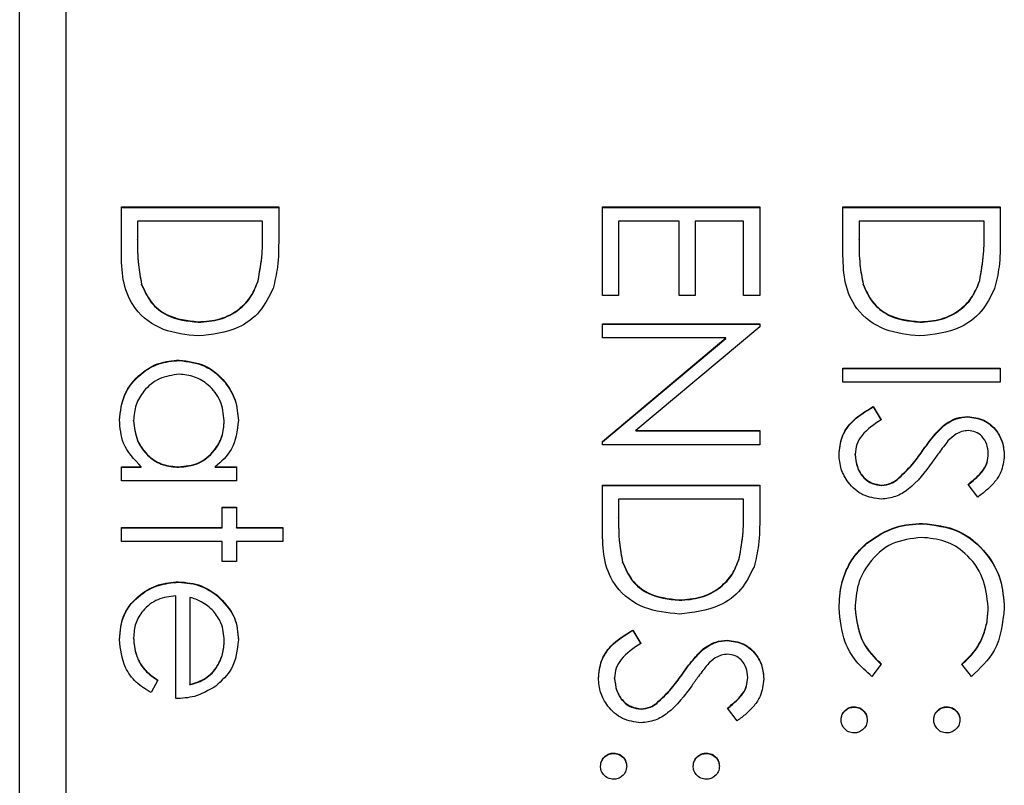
# Model space of a CAD drawing. Header units: millimetres. Extents: x 321 to 2529, y 215 to 2037.
# Tile 38 of 57: x 2210 to 2220, y 1166 to 1174. Entities that reach past the tile are written whole.
import ezdxf

# ---------------------------------------------------------------- set-up
doc = ezdxf.new("R2010")
doc.units = ezdxf.units.MM

msp = doc.modelspace()

# ---------------------------------------------------------------- linework, layer by layer
at = {"color": 7, "linetype": 'Continuous', "lineweight": 25}
for p, q in [((2209.727, 1152.557), (2209.727, 1200.739)), ((2210.227, 1198.183), (2210.227, 1142.237)), ((2210.827, 1172.29), (2212.527, 1172.29)), ((2210.827, 1171.764), (2210.827, 1172.29)), ((2210.827, 1172.285), (2212.527, 1172.285)), ((2212.527, 1172.29), (2212.527, 1171.947)), ((2216.027, 1171.332), (2216.027, 1172.29)), ((2216.027, 1172.29), (2217.727, 1172.29)), ((2216.027, 1172.285), (2217.727, 1172.285)), ((2217.727, 1172.29), (2217.727, 1171.332)), ((2218.627, 1172.29), (2220.327, 1172.29)), ((2218.627, 1171.764), (2218.627, 1172.29)), ((2218.627, 1172.285), (2220.327, 1172.285)), ((2220.327, 1172.29), (2220.327, 1171.947)), ((2211.002, 1172.137), (2211.002, 1171.942)), ((2212.353, 1172.137), (2211.002, 1172.137)), ((2212.353, 1172.018), (2212.353, 1172.137)), ((2216.202, 1172.137), (2216.202, 1171.332)), ((2216.856, 1172.137), (2216.202, 1172.137)), ((2216.856, 1171.332), (2216.856, 1172.137)), ((2217.03, 1172.137), (2217.03, 1171.332)), ((2217.553, 1172.137), (2217.03, 1172.137)), ((2217.553, 1171.332), (2217.553, 1172.137)), ((2218.802, 1172.137), (2218.802, 1171.942)), ((2220.153, 1172.137), (2218.802, 1172.137)), ((2220.153, 1172.018), (2220.153, 1172.137)), ((2212.353, 1172.014), (2212.353, 1172.018)), ((2220.153, 1172.014), (2220.153, 1172.018)), ((2211.002, 1171.938), (2211.002, 1171.942)), ((2218.802, 1171.938), (2218.802, 1171.942)), ((2211.045, 1171.453), (2211.045, 1171.457)), ((2212.305, 1171.492), (2212.305, 1171.496)), ((2218.845, 1171.453), (2218.845, 1171.457)), ((2220.105, 1171.492), (2220.105, 1171.496)), ((2216.202, 1171.332), (2216.027, 1171.332)), ((2217.03, 1171.332), (2216.856, 1171.332)), ((2217.727, 1171.332), (2217.553, 1171.332)), ((2211.656, 1171.044), (2211.656, 1171.049)), ((2216.027, 1171.027), (2217.727, 1171.027)), ((2216.027, 1170.875), (2216.027, 1171.027)), ((2216.027, 1171.023), (2217.727, 1171.023)), ((2217.727, 1171.027), (2217.727, 1170.995)), ((2219.456, 1171.044), (2219.456, 1171.049)), ((2217.727, 1170.995), (2216.389, 1169.873)), ((2217.362, 1170.875), (2216.027, 1170.875)), ((2216.027, 1169.755), (2217.362, 1170.875)), ((2216.027, 1169.751), (2217.362, 1170.87)), ((2217.362, 1170.87), (2217.362, 1170.875)), ((2211.452, 1170.631), (2211.452, 1170.635)), ((2218.627, 1170.396), (2218.627, 1170.548)), ((2218.627, 1170.548), (2220.327, 1170.548)), ((2218.627, 1170.544), (2220.327, 1170.544)), ((2220.327, 1170.548), (2220.327, 1170.396)), ((2220.327, 1170.396), (2218.627, 1170.396)), ((2218.955, 1170.134), (2219.041, 1169.991)), ((2218.955, 1170.13), (2218.955, 1170.134)), ((2218.955, 1170.13), (2219.041, 1169.986)), ((2210.958, 1169.978), (2210.958, 1169.982)), ((2211.939, 1169.977), (2211.939, 1169.981)), ((2219.974, 1170.021), (2219.974, 1170.025)), ((2216.389, 1169.873), (2217.727, 1169.873)), ((2216.389, 1169.869), (2216.389, 1169.873)), ((2216.389, 1169.869), (2217.727, 1169.869)), ((2217.727, 1169.873), (2217.727, 1169.721)), ((2219.715, 1169.926), (2219.715, 1169.93)), ((2216.027, 1169.721), (2216.027, 1169.755)), ((2217.727, 1169.721), (2216.027, 1169.721)), ((2219.484, 1169.648), (2219.484, 1169.652)), ((2218.758, 1169.613), (2218.758, 1169.618)), ((2220.197, 1169.62), (2220.197, 1169.624)), ((2210.827, 1169.481), (2211.042, 1169.481)), ((2210.827, 1169.329), (2210.827, 1169.481)), ((2210.827, 1169.477), (2211.042, 1169.477)), ((2211.042, 1169.477), (2211.042, 1169.481)), ((2211.446, 1169.477), (2211.446, 1169.481)), ((2211.84, 1169.481), (2212.07, 1169.481)), ((2211.84, 1169.477), (2211.84, 1169.481)), ((2211.84, 1169.477), (2212.07, 1169.477)), ((2212.07, 1169.481), (2212.07, 1169.329)), ((2212.07, 1169.329), (2210.827, 1169.329)), ((2219.213, 1169.342), (2219.213, 1169.346)), ((2216.027, 1169.285), (2217.727, 1169.285)), ((2216.027, 1168.759), (2216.027, 1169.285)), ((2216.027, 1169.281), (2217.727, 1169.281)), ((2217.727, 1169.285), (2217.727, 1168.942)), ((2219.046, 1169.281), (2219.046, 1169.285)), ((2220.083, 1169.154), (2219.979, 1169.292)), ((2216.202, 1169.133), (2216.202, 1168.938)), ((2217.553, 1169.133), (2216.202, 1169.133)), ((2217.553, 1169.013), (2217.553, 1169.133)), ((2211.917, 1169.046), (2212.07, 1169.046)), ((2211.917, 1168.828), (2211.917, 1169.046)), ((2211.917, 1169.041), (2212.07, 1169.041)), ((2212.07, 1169.046), (2212.07, 1168.828)), ((2217.553, 1169.009), (2217.553, 1169.013)), ((2216.202, 1168.933), (2216.202, 1168.938)), ((2210.827, 1168.828), (2211.917, 1168.828)), ((2210.827, 1168.675), (2210.827, 1168.828)), ((2210.827, 1168.823), (2211.917, 1168.823)), ((2211.917, 1168.823), (2211.917, 1168.828)), ((2212.07, 1168.828), (2212.571, 1168.828)), ((2212.07, 1168.823), (2212.07, 1168.828)), ((2212.07, 1168.823), (2212.571, 1168.823)), ((2212.571, 1168.828), (2212.571, 1168.675)), ((2219.487, 1168.867), (2219.487, 1168.871)), ((2211.917, 1168.675), (2210.827, 1168.675)), ((2211.917, 1168.458), (2211.917, 1168.675)), ((2212.07, 1168.675), (2212.07, 1168.458)), ((2212.571, 1168.675), (2212.07, 1168.675)), ((2218.881, 1168.652), (2218.881, 1168.656)), ((2212.07, 1168.458), (2211.917, 1168.458)), ((2217.505, 1168.487), (2217.505, 1168.491)), ((2216.245, 1168.448), (2216.245, 1168.452)), ((2211.445, 1168.236), (2211.445, 1168.24)), ((2211.416, 1166.977), (2211.416, 1168.087)), ((2211.568, 1168.071), (2211.568, 1167.129)), ((2211.86, 1168.093), (2211.86, 1168.097)), ((2216.856, 1168.04), (2216.856, 1168.044)), ((2218.758, 1167.952), (2218.758, 1167.956)), ((2220.197, 1167.963), (2220.197, 1167.967)), ((2216.355, 1167.717), (2216.441, 1167.574)), ((2216.355, 1167.713), (2216.355, 1167.717)), ((2216.355, 1167.713), (2216.441, 1167.569)), ((2210.958, 1167.63), (2210.958, 1167.635)), ((2211.939, 1167.6), (2211.939, 1167.604)), ((2217.374, 1167.604), (2217.374, 1167.608)), ((2217.115, 1167.509), (2217.115, 1167.514)), ((2219.041, 1167.35), (2218.94, 1167.217)), ((2220.015, 1167.217), (2219.913, 1167.35)), ((2211.22, 1167.178), (2211.148, 1167.042)), ((2216.158, 1167.196), (2216.158, 1167.201)), ((2216.884, 1167.231), (2216.884, 1167.235)), ((2217.597, 1167.203), (2217.597, 1167.207)), ((2211.568, 1167.125), (2211.568, 1167.129)), ((2216.446, 1166.864), (2216.446, 1166.868)), ((2216.613, 1166.925), (2216.613, 1166.929)), ((2217.483, 1166.737), (2217.379, 1166.875)), ((2218.747, 1166.886), (2218.747, 1166.89)), ((2219.75, 1166.886), (2219.75, 1166.89)), ((2216.147, 1166.385), (2216.147, 1166.389)), ((2217.15, 1166.385), (2217.15, 1166.389))]:
    msp.add_line(p, q, dxfattribs=at)
for points, knots in [([(2212.305, 1171.496), (2212.322, 1171.593), (2212.353, 1171.766), (2212.353, 1171.941), (2212.353, 1172.018)], [0, 0, 0, 0, 0.559542, 1, 1, 1, 1]), ([(2212.305, 1171.492), (2212.322, 1171.588), (2212.353, 1171.761), (2212.353, 1171.936), (2212.353, 1172.014)], [0, 0, 0, 0, 0.559542, 1, 1, 1, 1]), ([(2220.105, 1171.496), (2220.122, 1171.593), (2220.153, 1171.766), (2220.153, 1171.941), (2220.153, 1172.018)], [0, 0, 0, 0, 0.559542, 1, 1, 1, 1]), ([(2220.105, 1171.492), (2220.122, 1171.588), (2220.153, 1171.761), (2220.153, 1171.936), (2220.153, 1172.014)], [0, 0, 0, 0, 0.559542, 1, 1, 1, 1]), ([(2211.002, 1171.942), (2211.001, 1171.851), (2211.001, 1171.688), (2211.032, 1171.527), (2211.045, 1171.457)], [0, 0, 0, 0, 0.560426, 1, 1, 1, 1]), ([(2211.002, 1171.938), (2211.001, 1171.847), (2211.001, 1171.683), (2211.032, 1171.523), (2211.045, 1171.453)], [0, 0, 0, 0, 0.560426, 1, 1, 1, 1]), ([(2212.527, 1171.947), (2212.527, 1171.845), (2212.527, 1171.663), (2212.485, 1171.486), (2212.466, 1171.408)], [0, 0, 0, 0, 0.560445, 1, 1, 1, 1]), ([(2218.802, 1171.942), (2218.801, 1171.851), (2218.801, 1171.688), (2218.832, 1171.527), (2218.845, 1171.457)], [0, 0, 0, 0, 0.560426, 1, 1, 1, 1]), ([(2218.802, 1171.938), (2218.801, 1171.847), (2218.801, 1171.683), (2218.832, 1171.523), (2218.845, 1171.453)], [0, 0, 0, 0, 0.560426, 1, 1, 1, 1]), ([(2220.327, 1171.947), (2220.327, 1171.845), (2220.327, 1171.663), (2220.285, 1171.486), (2220.266, 1171.408)], [0, 0, 0, 0, 0.560445, 1, 1, 1, 1]), ([(2211.656, 1170.896), (2211.528, 1170.909), (2211.273, 1170.934), (2210.969, 1171.153), (2210.836, 1171.463), (2210.83, 1171.663), (2210.827, 1171.764)], [0, 0, 0, 0, 0.280124, 0.559248, 0.778837, 1, 1, 1, 1]), ([(2219.456, 1170.896), (2219.328, 1170.909), (2219.073, 1170.934), (2218.769, 1171.153), (2218.636, 1171.463), (2218.63, 1171.663), (2218.627, 1171.764)], [0, 0, 0, 0, 0.280124, 0.559248, 0.778837, 1, 1, 1, 1]), ([(2211.045, 1171.457), (2211.075, 1171.389), (2211.134, 1171.254), (2211.349, 1171.083), (2211.54, 1171.062), (2211.656, 1171.049)], [0, 0, 0, 0, 0.280536, 0.561015, 1, 1, 1, 1]), ([(2211.045, 1171.453), (2211.075, 1171.385), (2211.134, 1171.249), (2211.349, 1171.078), (2211.54, 1171.057), (2211.656, 1171.044)], [0, 0, 0, 0, 0.280536, 0.561015, 1, 1, 1, 1]), ([(2211.656, 1171.049), (2211.736, 1171.054), (2211.895, 1171.065), (2212.095, 1171.171), (2212.238, 1171.321), (2212.283, 1171.438), (2212.305, 1171.496)], [0, 0, 0, 0, 0.280178, 0.559765, 0.779797, 1, 1, 1, 1]), ([(2211.656, 1171.044), (2211.736, 1171.05), (2211.895, 1171.061), (2212.095, 1171.166), (2212.238, 1171.316), (2212.283, 1171.433), (2212.305, 1171.492)], [0, 0, 0, 0, 0.280178, 0.559765, 0.779797, 1, 1, 1, 1]), ([(2218.845, 1171.457), (2218.875, 1171.389), (2218.934, 1171.254), (2219.149, 1171.083), (2219.34, 1171.062), (2219.456, 1171.049)], [0, 0, 0, 0, 0.280536, 0.561015, 1, 1, 1, 1]), ([(2218.845, 1171.453), (2218.875, 1171.385), (2218.934, 1171.249), (2219.149, 1171.078), (2219.34, 1171.057), (2219.456, 1171.044)], [0, 0, 0, 0, 0.2805364, 0.5610151, 1, 1, 1, 1]), ([(2219.456, 1171.049), (2219.536, 1171.054), (2219.695, 1171.065), (2219.895, 1171.171), (2220.038, 1171.321), (2220.083, 1171.438), (2220.105, 1171.496)], [0, 0, 0, 0, 0.280178, 0.559765, 0.779797, 1, 1, 1, 1]), ([(2219.456, 1171.044), (2219.536, 1171.05), (2219.695, 1171.061), (2219.895, 1171.166), (2220.038, 1171.316), (2220.083, 1171.433), (2220.105, 1171.492)], [0, 0, 0, 0, 0.280178, 0.559765, 0.779797, 1, 1, 1, 1]), ([(2212.466, 1171.408), (2212.424, 1171.322), (2212.34, 1171.149), (2212.054, 1170.938), (2211.807, 1170.912), (2211.656, 1170.896)], [0, 0, 0, 0, 0.280264, 0.560715, 1, 1, 1, 1]), ([(2220.266, 1171.408), (2220.224, 1171.322), (2220.14, 1171.149), (2219.854, 1170.938), (2219.607, 1170.912), (2219.456, 1170.896)], [0, 0, 0, 0, 0.280264, 0.560715, 1, 1, 1, 1]), ([(2210.806, 1169.988), (2210.817, 1170.083), (2210.839, 1170.274), (2211.015, 1170.485), (2211.227, 1170.616), (2211.377, 1170.629), (2211.452, 1170.635)], [0, 0, 0, 0, 0.279573, 0.559333, 0.779589, 1, 1, 1, 1]), ([(2210.806, 1169.984), (2210.817, 1170.079), (2210.839, 1170.27), (2211.015, 1170.481), (2211.227, 1170.611), (2211.377, 1170.624), (2211.452, 1170.631)], [0, 0, 0, 0, 0.279573, 0.559333, 0.779589, 1, 1, 1, 1]), ([(2211.452, 1170.635), (2211.547, 1170.623), (2211.738, 1170.6), (2211.945, 1170.42), (2212.072, 1170.207), (2212.085, 1170.058), (2212.091, 1169.983)], [0, 0, 0, 0, 0.279413, 0.559191, 0.779548, 1, 1, 1, 1]), ([(2211.452, 1170.631), (2211.547, 1170.619), (2211.738, 1170.595), (2211.945, 1170.415), (2212.072, 1170.203), (2212.085, 1170.054), (2212.091, 1169.979)], [0, 0, 0, 0, 0.279413, 0.559191, 0.779548, 1, 1, 1, 1]), ([(2211.45, 1170.483), (2211.378, 1170.472), (2211.233, 1170.452), (2211.071, 1170.318), (2210.975, 1170.154), (2210.964, 1170.04), (2210.958, 1169.982)], [0, 0, 0, 0, 0.2794286, 0.5591463, 0.7795701, 1, 1, 1, 1]), ([(2211.939, 1169.981), (2211.93, 1170.054), (2211.913, 1170.199), (2211.784, 1170.365), (2211.622, 1170.464), (2211.507, 1170.476), (2211.45, 1170.483)], [0, 0, 0, 0, 0.279767, 0.559291, 0.779719, 1, 1, 1, 1]), ([(2218.584, 1169.618), (2218.59, 1169.681), (2218.603, 1169.806), (2218.731, 1170), (2218.87, 1170.083), (2218.955, 1170.134)], [0, 0, 0, 0, 0.27988, 0.559666, 1, 1, 1, 1]), ([(2218.584, 1169.613), (2218.59, 1169.676), (2218.603, 1169.802), (2218.731, 1169.995), (2218.87, 1170.079), (2218.955, 1170.13)], [0, 0, 0, 0, 0.27988, 0.559666, 1, 1, 1, 1]), ([(2211.042, 1169.481), (2210.966, 1169.561), (2210.829, 1169.705), (2210.813, 1169.901), (2210.806, 1169.988)], [0, 0, 0, 0, 0.558763, 1, 1, 1, 1]), ([(2210.958, 1169.982), (2210.967, 1169.91), (2210.984, 1169.764), (2211.109, 1169.595), (2211.273, 1169.496), (2211.388, 1169.486), (2211.446, 1169.481)], [0, 0, 0, 0, 0.2798222, 0.5593866, 0.7796028, 1, 1, 1, 1]), ([(2210.958, 1169.978), (2210.967, 1169.905), (2210.984, 1169.76), (2211.109, 1169.59), (2211.273, 1169.492), (2211.388, 1169.482), (2211.446, 1169.477)], [0, 0, 0, 0, 0.279822, 0.559387, 0.779603, 1, 1, 1, 1]), ([(2211.446, 1169.481), (2211.519, 1169.489), (2211.667, 1169.505), (2211.829, 1169.643), (2211.925, 1169.808), (2211.934, 1169.923), (2211.939, 1169.981)], [0, 0, 0, 0, 0.27966, 0.55921, 0.779487, 1, 1, 1, 1]), ([(2211.446, 1169.477), (2211.519, 1169.485), (2211.667, 1169.501), (2211.829, 1169.638), (2211.925, 1169.804), (2211.934, 1169.919), (2211.939, 1169.977)], [0, 0, 0, 0, 0.27966, 0.55921, 0.779487, 1, 1, 1, 1]), ([(2212.091, 1169.983), (2212.079, 1169.871), (2212.056, 1169.671), (2211.906, 1169.539), (2211.84, 1169.481)], [0, 0, 0, 0, 0.559062, 1, 1, 1, 1]), ([(2219.041, 1169.991), (2218.964, 1169.94), (2218.856, 1169.87), (2218.769, 1169.726), (2218.762, 1169.654), (2218.758, 1169.618)], [0, 0, 0, 0, 0.559321, 0.779782, 1, 1, 1, 1]), ([(2219.715, 1169.93), (2219.759, 1169.96), (2219.838, 1170.014), (2219.933, 1170.022), (2219.974, 1170.025)], [0, 0, 0, 0, 0.55984, 1, 1, 1, 1]), ([(2219.715, 1169.926), (2219.759, 1169.956), (2219.838, 1170.009), (2219.933, 1170.017), (2219.974, 1170.021)], [0, 0, 0, 0, 0.55984, 1, 1, 1, 1]), ([(2219.974, 1170.025), (2220.035, 1170.018), (2220.155, 1170.003), (2220.286, 1169.887), (2220.359, 1169.749), (2220.367, 1169.654), (2220.371, 1169.607)], [0, 0, 0, 0, 0.279553, 0.558798, 0.779378, 1, 1, 1, 1]), ([(2219.974, 1170.021), (2220.035, 1170.014), (2220.155, 1169.999), (2220.286, 1169.883), (2220.359, 1169.744), (2220.367, 1169.65), (2220.371, 1169.603)], [0, 0, 0, 0, 0.279553, 0.558798, 0.779378, 1, 1, 1, 1]), ([(2219.484, 1169.652), (2219.523, 1169.707), (2219.593, 1169.806), (2219.678, 1169.893), (2219.715, 1169.93)], [0, 0, 0, 0, 0.560413, 1, 1, 1, 1]), ([(2219.484, 1169.648), (2219.523, 1169.703), (2219.593, 1169.802), (2219.678, 1169.888), (2219.715, 1169.926)], [0, 0, 0, 0, 0.560413, 1, 1, 1, 1]), ([(2219.981, 1169.873), (2219.958, 1169.871), (2219.91, 1169.867), (2219.832, 1169.83), (2219.788, 1169.787), (2219.762, 1169.761)], [0, 0, 0, 0, 0.279946, 0.559774, 1, 1, 1, 1]), ([(2220.197, 1169.624), (2220.194, 1169.658), (2220.189, 1169.727), (2220.136, 1169.81), (2220.063, 1169.865), (2220.008, 1169.87), (2219.981, 1169.873)], [0, 0, 0, 0, 0.280274, 0.559931, 0.77992, 1, 1, 1, 1]), ([(2219.762, 1169.761), (2219.729, 1169.719), (2219.671, 1169.644), (2219.616, 1169.567), (2219.592, 1169.533)], [0, 0, 0, 0, 0.559906, 1, 1, 1, 1]), ([(2219.213, 1169.346), (2219.269, 1169.398), (2219.369, 1169.492), (2219.449, 1169.603), (2219.484, 1169.652)], [0, 0, 0, 0, 0.559496, 1, 1, 1, 1]), ([(2219.213, 1169.342), (2219.269, 1169.394), (2219.369, 1169.487), (2219.449, 1169.599), (2219.484, 1169.648)], [0, 0, 0, 0, 0.559496, 1, 1, 1, 1]), ([(2219.044, 1169.133), (2218.974, 1169.142), (2218.835, 1169.161), (2218.687, 1169.297), (2218.597, 1169.454), (2218.588, 1169.563), (2218.584, 1169.618)], [0, 0, 0, 0, 0.279183, 0.559085, 0.779446, 1, 1, 1, 1]), ([(2218.758, 1169.618), (2218.763, 1169.572), (2218.772, 1169.481), (2218.841, 1169.369), (2218.938, 1169.298), (2219.01, 1169.29), (2219.046, 1169.285)], [0, 0, 0, 0, 0.2802764, 0.5601478, 0.7801531, 1, 1, 1, 1]), ([(2218.758, 1169.613), (2218.763, 1169.568), (2218.772, 1169.476), (2218.841, 1169.365), (2218.938, 1169.294), (2219.01, 1169.285), (2219.046, 1169.281)], [0, 0, 0, 0, 0.2802764, 0.5601478, 0.7801531, 1, 1, 1, 1]), ([(2219.592, 1169.533), (2219.514, 1169.426), (2219.404, 1169.278), (2219.199, 1169.152), (2219.095, 1169.139), (2219.044, 1169.133)], [0, 0, 0, 0, 0.560115, 0.780284, 1, 1, 1, 1]), ([(2219.979, 1169.292), (2220.015, 1169.322), (2220.075, 1169.37), (2220.148, 1169.45), (2220.19, 1169.533), (2220.194, 1169.594), (2220.197, 1169.624)], [0, 0, 0, 0, 0.340409, 0.560482, 0.78018, 1, 1, 1, 1]), ([(2219.979, 1169.288), (2220.015, 1169.317), (2220.075, 1169.365), (2220.148, 1169.445), (2220.19, 1169.528), (2220.194, 1169.589), (2220.197, 1169.62)], [0, 0, 0, 0, 0.340409, 0.560482, 0.78018, 1, 1, 1, 1]), ([(2220.371, 1169.607), (2220.363, 1169.543), (2220.351, 1169.438), (2220.269, 1169.315), (2220.182, 1169.229), (2220.116, 1169.179), (2220.083, 1169.154)], [0, 0, 0, 0, 0.338729, 0.558835, 0.779344, 1, 1, 1, 1]), ([(2219.046, 1169.285), (2219.08, 1169.289), (2219.141, 1169.297), (2219.191, 1169.331), (2219.213, 1169.346)], [0, 0, 0, 0, 0.55899, 1, 1, 1, 1]), ([(2219.046, 1169.281), (2219.08, 1169.285), (2219.141, 1169.292), (2219.191, 1169.326), (2219.213, 1169.342)], [0, 0, 0, 0, 0.55899, 1, 1, 1, 1]), ([(2217.505, 1168.491), (2217.522, 1168.588), (2217.553, 1168.761), (2217.553, 1168.936), (2217.553, 1169.013)], [0, 0, 0, 0, 0.559542, 1, 1, 1, 1]), ([(2217.505, 1168.487), (2217.522, 1168.584), (2217.553, 1168.756), (2217.553, 1168.932), (2217.553, 1169.009)], [0, 0, 0, 0, 0.559542, 1, 1, 1, 1]), ([(2216.202, 1168.938), (2216.201, 1168.846), (2216.201, 1168.683), (2216.232, 1168.523), (2216.245, 1168.452)], [0, 0, 0, 0, 0.560426, 1, 1, 1, 1]), ([(2216.202, 1168.933), (2216.201, 1168.842), (2216.201, 1168.679), (2216.232, 1168.518), (2216.245, 1168.448)], [0, 0, 0, 0, 0.560426, 1, 1, 1, 1]), ([(2217.727, 1168.942), (2217.727, 1168.84), (2217.727, 1168.658), (2217.685, 1168.481), (2217.666, 1168.403)], [0, 0, 0, 0, 0.560445, 1, 1, 1, 1]), ([(2218.881, 1168.656), (2218.984, 1168.726), (2219.168, 1168.852), (2219.39, 1168.865), (2219.487, 1168.871)], [0, 0, 0, 0, 0.559029, 1, 1, 1, 1]), ([(2218.881, 1168.652), (2218.984, 1168.722), (2219.168, 1168.848), (2219.39, 1168.861), (2219.487, 1168.867)], [0, 0, 0, 0, 0.559029, 1, 1, 1, 1]), ([(2219.487, 1168.871), (2219.62, 1168.856), (2219.887, 1168.825), (2220.179, 1168.574), (2220.348, 1168.271), (2220.363, 1168.062), (2220.371, 1167.957)], [0, 0, 0, 0, 0.2795119, 0.5590796, 0.7793739, 1, 1, 1, 1]), ([(2219.487, 1168.867), (2219.62, 1168.851), (2219.887, 1168.82), (2220.179, 1168.569), (2220.348, 1168.267), (2220.363, 1168.058), (2220.371, 1167.953)], [0, 0, 0, 0, 0.279512, 0.55908, 0.779374, 1, 1, 1, 1]), ([(2216.856, 1167.891), (2216.728, 1167.904), (2216.473, 1167.929), (2216.169, 1168.149), (2216.036, 1168.458), (2216.03, 1168.658), (2216.027, 1168.759)], [0, 0, 0, 0, 0.280124, 0.5592478, 0.7788365, 1, 1, 1, 1]), ([(2219.476, 1168.719), (2219.366, 1168.706), (2219.146, 1168.68), (2218.909, 1168.467), (2218.776, 1168.215), (2218.764, 1168.043), (2218.758, 1167.956)], [0, 0, 0, 0, 0.2794342, 0.5589213, 0.7792831, 1, 1, 1, 1]), ([(2220.197, 1167.967), (2220.184, 1168.075), (2220.159, 1168.292), (2219.975, 1168.545), (2219.732, 1168.696), (2219.561, 1168.711), (2219.476, 1168.719)], [0, 0, 0, 0, 0.279856, 0.559519, 0.779686, 1, 1, 1, 1]), ([(2218.584, 1167.955), (2218.589, 1168.045), (2218.597, 1168.192), (2218.667, 1168.386), (2218.756, 1168.536), (2218.839, 1168.616), (2218.881, 1168.656)], [0, 0, 0, 0, 0.3398376, 0.5599275, 0.7799589, 1, 1, 1, 1]), ([(2218.584, 1167.951), (2218.589, 1168.04), (2218.597, 1168.188), (2218.667, 1168.381), (2218.756, 1168.531), (2218.839, 1168.612), (2218.881, 1168.652)], [0, 0, 0, 0, 0.339838, 0.559927, 0.779959, 1, 1, 1, 1]), ([(2216.856, 1168.044), (2216.936, 1168.049), (2217.095, 1168.06), (2217.295, 1168.166), (2217.438, 1168.316), (2217.483, 1168.433), (2217.505, 1168.491)], [0, 0, 0, 0, 0.280178, 0.559765, 0.779797, 1, 1, 1, 1]), ([(2216.856, 1168.04), (2216.936, 1168.045), (2217.095, 1168.056), (2217.295, 1168.161), (2217.438, 1168.311), (2217.483, 1168.428), (2217.505, 1168.487)], [0, 0, 0, 0, 0.280178, 0.559765, 0.779797, 1, 1, 1, 1]), ([(2216.245, 1168.452), (2216.275, 1168.384), (2216.334, 1168.249), (2216.549, 1168.078), (2216.74, 1168.057), (2216.856, 1168.044)], [0, 0, 0, 0, 0.280536, 0.561015, 1, 1, 1, 1]), ([(2216.245, 1168.448), (2216.275, 1168.38), (2216.334, 1168.244), (2216.549, 1168.073), (2216.74, 1168.052), (2216.856, 1168.04)], [0, 0, 0, 0, 0.280536, 0.561015, 1, 1, 1, 1]), ([(2217.666, 1168.403), (2217.624, 1168.317), (2217.54, 1168.144), (2217.254, 1167.934), (2217.007, 1167.907), (2216.856, 1167.891)], [0, 0, 0, 0, 0.280264, 0.560715, 1, 1, 1, 1]), ([(2210.806, 1167.616), (2210.814, 1167.71), (2210.831, 1167.899), (2211.012, 1168.102), (2211.225, 1168.22), (2211.372, 1168.233), (2211.445, 1168.24)], [0, 0, 0, 0, 0.279885, 0.558859, 0.779462, 1, 1, 1, 1]), ([(2210.806, 1167.611), (2210.814, 1167.706), (2210.831, 1167.894), (2211.012, 1168.097), (2211.225, 1168.215), (2211.372, 1168.229), (2211.445, 1168.236)], [0, 0, 0, 0, 0.279885, 0.558859, 0.779462, 1, 1, 1, 1]), ([(2211.445, 1168.24), (2211.529, 1168.232), (2211.68, 1168.219), (2211.805, 1168.134), (2211.86, 1168.097)], [0, 0, 0, 0, 0.559427, 1, 1, 1, 1]), ([(2211.445, 1168.236), (2211.529, 1168.228), (2211.68, 1168.214), (2211.805, 1168.13), (2211.86, 1168.093)], [0, 0, 0, 0, 0.559427, 1, 1, 1, 1]), ([(2211.416, 1168.087), (2211.348, 1168.08), (2211.214, 1168.064), (2211.062, 1167.944), (2210.971, 1167.793), (2210.962, 1167.688), (2210.958, 1167.635)], [0, 0, 0, 0, 0.279963, 0.559359, 0.779526, 1, 1, 1, 1]), ([(2211.822, 1167.924), (2211.78, 1167.961), (2211.705, 1168.027), (2211.61, 1168.058), (2211.568, 1168.071)], [0, 0, 0, 0, 0.558795, 1, 1, 1, 1]), ([(2211.86, 1168.097), (2211.935, 1168.021), (2212.069, 1167.884), (2212.085, 1167.695), (2212.091, 1167.612)], [0, 0, 0, 0, 0.558577, 1, 1, 1, 1]), ([(2211.86, 1168.093), (2211.935, 1168.016), (2212.069, 1167.88), (2212.085, 1167.691), (2212.091, 1167.607)], [0, 0, 0, 0, 0.558577, 1, 1, 1, 1]), ([(2211.939, 1167.604), (2211.933, 1167.67), (2211.923, 1167.788), (2211.853, 1167.882), (2211.822, 1167.924)], [0, 0, 0, 0, 0.559458, 1, 1, 1, 1]), ([(2218.94, 1167.217), (2218.88, 1167.269), (2218.76, 1167.374), (2218.616, 1167.625), (2218.596, 1167.83), (2218.584, 1167.955)], [0, 0, 0, 0, 0.2804103, 0.5607951, 1, 1, 1, 1]), ([(2218.758, 1167.956), (2218.774, 1167.825), (2218.803, 1167.59), (2218.968, 1167.423), (2219.041, 1167.35)], [0, 0, 0, 0, 0.558772, 1, 1, 1, 1]), ([(2218.758, 1167.952), (2218.774, 1167.821), (2218.803, 1167.586), (2218.968, 1167.419), (2219.041, 1167.345)], [0, 0, 0, 0, 0.5587722, 1, 1, 1, 1]), ([(2219.913, 1167.35), (2219.971, 1167.405), (2220.067, 1167.497), (2220.147, 1167.663), (2220.19, 1167.812), (2220.194, 1167.915), (2220.197, 1167.967)], [0, 0, 0, 0, 0.339327, 0.559466, 0.779727, 1, 1, 1, 1]), ([(2219.913, 1167.345), (2219.971, 1167.401), (2220.067, 1167.492), (2220.147, 1167.658), (2220.19, 1167.808), (2220.194, 1167.911), (2220.197, 1167.963)], [0, 0, 0, 0, 0.339327, 0.559466, 0.779727, 1, 1, 1, 1]), ([(2220.371, 1167.957), (2220.353, 1167.794), (2220.321, 1167.503), (2220.109, 1167.304), (2220.015, 1167.217)], [0, 0, 0, 0, 0.559517, 1, 1, 1, 1]), ([(2215.984, 1167.201), (2215.99, 1167.264), (2216.003, 1167.389), (2216.131, 1167.583), (2216.27, 1167.666), (2216.355, 1167.717)], [0, 0, 0, 0, 0.27988, 0.559666, 1, 1, 1, 1]), ([(2215.984, 1167.196), (2215.99, 1167.259), (2216.003, 1167.385), (2216.131, 1167.579), (2216.27, 1167.662), (2216.355, 1167.713)], [0, 0, 0, 0, 0.27988, 0.559666, 1, 1, 1, 1]), ([(2211.148, 1167.042), (2211.092, 1167.077), (2210.98, 1167.146), (2210.836, 1167.341), (2210.817, 1167.512), (2210.806, 1167.616)], [0, 0, 0, 0, 0.280919, 0.561407, 1, 1, 1, 1]), ([(2210.958, 1167.635), (2210.964, 1167.572), (2210.974, 1167.469), (2211.037, 1167.338), (2211.119, 1167.247), (2211.186, 1167.201), (2211.22, 1167.178)], [0, 0, 0, 0, 0.339465, 0.559626, 0.779498, 1, 1, 1, 1]), ([(2210.958, 1167.63), (2210.964, 1167.568), (2210.974, 1167.465), (2211.037, 1167.333), (2211.119, 1167.242), (2211.186, 1167.196), (2211.22, 1167.173)], [0, 0, 0, 0, 0.339465, 0.559626, 0.779498, 1, 1, 1, 1]), ([(2211.568, 1167.129), (2211.627, 1167.148), (2211.745, 1167.185), (2211.863, 1167.316), (2211.928, 1167.46), (2211.935, 1167.556), (2211.939, 1167.604)], [0, 0, 0, 0, 0.280138, 0.559194, 0.779598, 1, 1, 1, 1]), ([(2212.091, 1167.612), (2212.079, 1167.502), (2212.056, 1167.304), (2211.911, 1167.171), (2211.847, 1167.112)], [0, 0, 0, 0, 0.5589188, 1, 1, 1, 1]), ([(2217.115, 1167.514), (2217.159, 1167.543), (2217.238, 1167.597), (2217.333, 1167.605), (2217.374, 1167.608)], [0, 0, 0, 0, 0.55984, 1, 1, 1, 1]), ([(2217.115, 1167.509), (2217.159, 1167.539), (2217.238, 1167.593), (2217.333, 1167.601), (2217.374, 1167.604)], [0, 0, 0, 0, 0.55984, 1, 1, 1, 1]), ([(2217.374, 1167.608), (2217.435, 1167.601), (2217.555, 1167.586), (2217.686, 1167.47), (2217.759, 1167.332), (2217.767, 1167.237), (2217.771, 1167.19)], [0, 0, 0, 0, 0.279553, 0.558798, 0.779378, 1, 1, 1, 1]), ([(2217.374, 1167.604), (2217.435, 1167.597), (2217.555, 1167.582), (2217.686, 1167.466), (2217.759, 1167.327), (2217.767, 1167.233), (2217.771, 1167.186)], [0, 0, 0, 0, 0.279553, 0.558798, 0.779378, 1, 1, 1, 1]), ([(2211.568, 1167.125), (2211.627, 1167.144), (2211.745, 1167.181), (2211.863, 1167.311), (2211.928, 1167.456), (2211.935, 1167.552), (2211.939, 1167.6)], [0, 0, 0, 0, 0.280138, 0.559194, 0.779598, 1, 1, 1, 1]), ([(2216.441, 1167.574), (2216.364, 1167.523), (2216.256, 1167.453), (2216.169, 1167.309), (2216.162, 1167.237), (2216.158, 1167.201)], [0, 0, 0, 0, 0.559321, 0.779782, 1, 1, 1, 1]), ([(2216.884, 1167.235), (2216.923, 1167.291), (2216.993, 1167.389), (2217.078, 1167.476), (2217.115, 1167.514)], [0, 0, 0, 0, 0.560413, 1, 1, 1, 1]), ([(2216.884, 1167.231), (2216.923, 1167.286), (2216.993, 1167.385), (2217.078, 1167.471), (2217.115, 1167.509)], [0, 0, 0, 0, 0.560413, 1, 1, 1, 1]), ([(2217.381, 1167.456), (2217.358, 1167.454), (2217.31, 1167.45), (2217.232, 1167.413), (2217.188, 1167.37), (2217.162, 1167.344)], [0, 0, 0, 0, 0.279946, 0.559774, 1, 1, 1, 1]), ([(2217.597, 1167.207), (2217.594, 1167.241), (2217.589, 1167.31), (2217.536, 1167.393), (2217.463, 1167.448), (2217.408, 1167.453), (2217.381, 1167.456)], [0, 0, 0, 0, 0.280274, 0.559931, 0.77992, 1, 1, 1, 1]), ([(2217.162, 1167.344), (2217.129, 1167.302), (2217.071, 1167.227), (2217.016, 1167.15), (2216.992, 1167.116)], [0, 0, 0, 0, 0.559906, 1, 1, 1, 1]), ([(2216.444, 1166.716), (2216.374, 1166.725), (2216.235, 1166.744), (2216.087, 1166.88), (2215.997, 1167.037), (2215.988, 1167.146), (2215.984, 1167.201)], [0, 0, 0, 0, 0.279183, 0.559085, 0.779446, 1, 1, 1, 1]), ([(2216.158, 1167.201), (2216.163, 1167.155), (2216.172, 1167.064), (2216.241, 1166.952), (2216.338, 1166.882), (2216.41, 1166.873), (2216.446, 1166.868)], [0, 0, 0, 0, 0.280276, 0.560148, 0.780153, 1, 1, 1, 1]), ([(2216.158, 1167.196), (2216.163, 1167.151), (2216.172, 1167.06), (2216.241, 1166.948), (2216.338, 1166.877), (2216.41, 1166.868), (2216.446, 1166.864)], [0, 0, 0, 0, 0.2802764, 0.5601478, 0.7801531, 1, 1, 1, 1]), ([(2216.613, 1166.929), (2216.669, 1166.981), (2216.769, 1167.075), (2216.849, 1167.186), (2216.884, 1167.235)], [0, 0, 0, 0, 0.559496, 1, 1, 1, 1]), ([(2216.613, 1166.925), (2216.669, 1166.977), (2216.769, 1167.071), (2216.849, 1167.182), (2216.884, 1167.231)], [0, 0, 0, 0, 0.559496, 1, 1, 1, 1]), ([(2217.379, 1166.875), (2217.415, 1166.905), (2217.475, 1166.953), (2217.548, 1167.033), (2217.59, 1167.116), (2217.594, 1167.177), (2217.597, 1167.207)], [0, 0, 0, 0, 0.340409, 0.560482, 0.78018, 1, 1, 1, 1]), ([(2217.379, 1166.871), (2217.415, 1166.9), (2217.475, 1166.949), (2217.548, 1167.028), (2217.59, 1167.112), (2217.594, 1167.172), (2217.597, 1167.203)], [0, 0, 0, 0, 0.340409, 0.560482, 0.78018, 1, 1, 1, 1]), ([(2217.771, 1167.19), (2217.763, 1167.126), (2217.751, 1167.021), (2217.669, 1166.898), (2217.582, 1166.812), (2217.516, 1166.762), (2217.483, 1166.737)], [0, 0, 0, 0, 0.338729, 0.558835, 0.779344, 1, 1, 1, 1]), ([(2211.847, 1167.112), (2211.772, 1167.068), (2211.638, 1166.989), (2211.484, 1166.981), (2211.416, 1166.977)], [0, 0, 0, 0, 0.558897, 1, 1, 1, 1]), ([(2216.992, 1167.116), (2216.914, 1167.009), (2216.804, 1166.861), (2216.599, 1166.735), (2216.495, 1166.722), (2216.444, 1166.716)], [0, 0, 0, 0, 0.560115, 0.780284, 1, 1, 1, 1]), ([(2216.446, 1166.868), (2216.48, 1166.872), (2216.541, 1166.88), (2216.591, 1166.914), (2216.613, 1166.929)], [0, 0, 0, 0, 0.55899, 1, 1, 1, 1]), ([(2216.446, 1166.864), (2216.48, 1166.868), (2216.541, 1166.875), (2216.591, 1166.91), (2216.613, 1166.925)], [0, 0, 0, 0, 0.55899, 1, 1, 1, 1]), ([(2218.606, 1166.748), (2218.608, 1166.769), (2218.613, 1166.811), (2218.652, 1166.857), (2218.698, 1166.885), (2218.731, 1166.888), (2218.747, 1166.89)], [0, 0, 0, 0, 0.279581, 0.559143, 0.779575, 1, 1, 1, 1]), ([(2218.606, 1166.744), (2218.608, 1166.765), (2218.613, 1166.806), (2218.652, 1166.853), (2218.698, 1166.881), (2218.731, 1166.884), (2218.747, 1166.886)], [0, 0, 0, 0, 0.279581, 0.559143, 0.779575, 1, 1, 1, 1]), ([(2218.747, 1166.89), (2218.768, 1166.887), (2218.81, 1166.882), (2218.856, 1166.844), (2218.885, 1166.798), (2218.887, 1166.765), (2218.889, 1166.748)], [0, 0, 0, 0, 0.2795762, 0.5592837, 0.7795524, 1, 1, 1, 1]), ([(2218.747, 1166.886), (2218.768, 1166.883), (2218.81, 1166.878), (2218.856, 1166.84), (2218.885, 1166.793), (2218.887, 1166.76), (2218.889, 1166.744)], [0, 0, 0, 0, 0.279576, 0.559284, 0.779552, 1, 1, 1, 1]), ([(2219.608, 1166.748), (2219.611, 1166.769), (2219.615, 1166.811), (2219.654, 1166.857), (2219.7, 1166.886), (2219.733, 1166.888), (2219.75, 1166.89)], [0, 0, 0, 0, 0.279647, 0.559299, 0.779615, 1, 1, 1, 1]), ([(2219.608, 1166.744), (2219.611, 1166.765), (2219.615, 1166.807), (2219.654, 1166.853), (2219.7, 1166.881), (2219.733, 1166.884), (2219.75, 1166.886)], [0, 0, 0, 0, 0.279647, 0.559299, 0.779615, 1, 1, 1, 1]), ([(2219.75, 1166.89), (2219.771, 1166.887), (2219.812, 1166.882), (2219.858, 1166.844), (2219.887, 1166.797), (2219.89, 1166.765), (2219.891, 1166.748)], [0, 0, 0, 0, 0.279585, 0.559454, 0.779697, 1, 1, 1, 1]), ([(2219.75, 1166.886), (2219.771, 1166.883), (2219.812, 1166.878), (2219.858, 1166.839), (2219.887, 1166.793), (2219.89, 1166.76), (2219.891, 1166.744)], [0, 0, 0, 0, 0.2795852, 0.5594544, 0.7796968, 1, 1, 1, 1]), ([(2218.747, 1166.607), (2218.726, 1166.609), (2218.685, 1166.614), (2218.639, 1166.653), (2218.61, 1166.699), (2218.607, 1166.732), (2218.606, 1166.748)], [0, 0, 0, 0, 0.2794691, 0.5593578, 0.7796739, 1, 1, 1, 1]), ([(2218.889, 1166.748), (2218.886, 1166.727), (2218.882, 1166.686), (2218.843, 1166.64), (2218.797, 1166.611), (2218.764, 1166.608), (2218.747, 1166.607)], [0, 0, 0, 0, 0.2796016, 0.559212, 0.7794752, 1, 1, 1, 1]), ([(2219.75, 1166.607), (2219.729, 1166.609), (2219.687, 1166.614), (2219.641, 1166.653), (2219.612, 1166.699), (2219.609, 1166.732), (2219.608, 1166.748)], [0, 0, 0, 0, 0.279517, 0.559326, 0.779544, 1, 1, 1, 1]), ([(2219.891, 1166.748), (2219.889, 1166.727), (2219.884, 1166.686), (2219.845, 1166.64), (2219.799, 1166.611), (2219.766, 1166.608), (2219.75, 1166.607)], [0, 0, 0, 0, 0.279602, 0.559212, 0.779475, 1, 1, 1, 1]), ([(2216.006, 1166.248), (2216.008, 1166.268), (2216.013, 1166.31), (2216.052, 1166.356), (2216.098, 1166.385), (2216.131, 1166.388), (2216.147, 1166.389)], [0, 0, 0, 0, 0.2795812, 0.5591432, 0.7795754, 1, 1, 1, 1]), ([(2216.006, 1166.243), (2216.008, 1166.264), (2216.013, 1166.306), (2216.052, 1166.352), (2216.098, 1166.38), (2216.131, 1166.383), (2216.147, 1166.385)], [0, 0, 0, 0, 0.279581, 0.559143, 0.779575, 1, 1, 1, 1]), ([(2216.147, 1166.389), (2216.168, 1166.387), (2216.21, 1166.382), (2216.256, 1166.343), (2216.285, 1166.297), (2216.287, 1166.264), (2216.289, 1166.248)], [0, 0, 0, 0, 0.279576, 0.559284, 0.779552, 1, 1, 1, 1]), ([(2216.147, 1166.385), (2216.168, 1166.382), (2216.21, 1166.377), (2216.256, 1166.339), (2216.285, 1166.292), (2216.287, 1166.26), (2216.289, 1166.243)], [0, 0, 0, 0, 0.279576, 0.559284, 0.779552, 1, 1, 1, 1]), ([(2217.008, 1166.248), (2217.011, 1166.268), (2217.015, 1166.31), (2217.054, 1166.356), (2217.1, 1166.385), (2217.133, 1166.388), (2217.15, 1166.389)], [0, 0, 0, 0, 0.279647, 0.559299, 0.779615, 1, 1, 1, 1]), ([(2217.008, 1166.243), (2217.011, 1166.264), (2217.015, 1166.306), (2217.054, 1166.352), (2217.1, 1166.38), (2217.133, 1166.383), (2217.15, 1166.385)], [0, 0, 0, 0, 0.279647, 0.559299, 0.779615, 1, 1, 1, 1]), ([(2217.15, 1166.389), (2217.171, 1166.387), (2217.212, 1166.381), (2217.258, 1166.343), (2217.287, 1166.297), (2217.29, 1166.264), (2217.291, 1166.248)], [0, 0, 0, 0, 0.279585, 0.559454, 0.779697, 1, 1, 1, 1]), ([(2217.15, 1166.385), (2217.171, 1166.382), (2217.212, 1166.377), (2217.258, 1166.339), (2217.287, 1166.292), (2217.29, 1166.26), (2217.291, 1166.243)], [0, 0, 0, 0, 0.279585, 0.559454, 0.779697, 1, 1, 1, 1]), ([(2216.147, 1166.106), (2216.126, 1166.108), (2216.085, 1166.113), (2216.039, 1166.152), (2216.01, 1166.198), (2216.007, 1166.231), (2216.006, 1166.248)], [0, 0, 0, 0, 0.279469, 0.559358, 0.779674, 1, 1, 1, 1]), ([(2216.289, 1166.248), (2216.286, 1166.227), (2216.282, 1166.185), (2216.243, 1166.139), (2216.197, 1166.11), (2216.164, 1166.107), (2216.147, 1166.106)], [0, 0, 0, 0, 0.279602, 0.559212, 0.779475, 1, 1, 1, 1]), ([(2217.15, 1166.106), (2217.129, 1166.108), (2217.087, 1166.113), (2217.041, 1166.152), (2217.012, 1166.198), (2217.009, 1166.231), (2217.008, 1166.248)], [0, 0, 0, 0, 0.279517, 0.559326, 0.779544, 1, 1, 1, 1]), ([(2217.291, 1166.248), (2217.289, 1166.227), (2217.284, 1166.185), (2217.245, 1166.139), (2217.199, 1166.11), (2217.166, 1166.107), (2217.15, 1166.106)], [0, 0, 0, 0, 0.279602, 0.559212, 0.779475, 1, 1, 1, 1])]:
    msp.add_open_spline(points, degree=3, knots=knots, dxfattribs=at)

doc.saveas('drawing.dxf')
